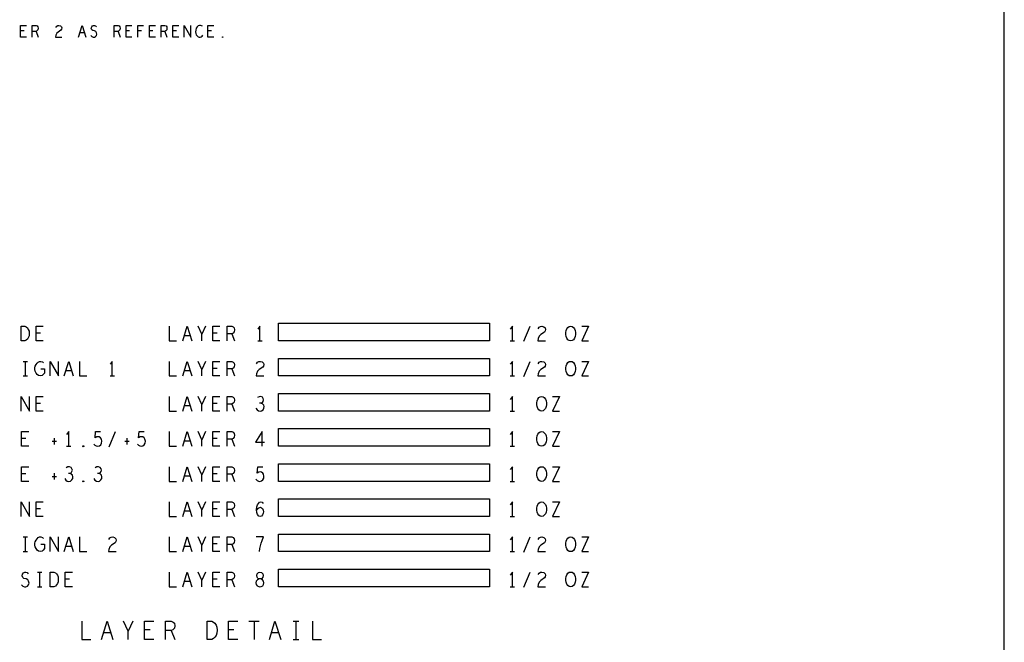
# Model space of a CAD drawing. Extents: x 28 to 61, y 25 to 46.
# Tile 37 of 50: x 52.6 to 61, y 30.3 to 35.6. Entities that reach past the tile are written whole.
import ezdxf

# ---------------------------------------------------------------- set-up
doc = ezdxf.new("R2010")
doc.units = 0
doc.layers.add('RVP8-IFD_F_fab', color=2, linetype='CONTINUOUS')

msp = doc.modelspace()

# ---------------------------------------------------------------- linework, layer by layer
at = {"layer": 'RVP8-IFD_F_fab'}
for points in [[(27.97, 24.965), (60.97, 24.965), (60.97, 45.965), (27.97, 45.965), (27.97, 24.965), (27.97, 24.965)], [(54.297, 35.472), (54.295, 35.473), (54.295, 35.477), (54.297, 35.478), (54.3, 35.477), (54.3, 35.473), (54.297, 35.472)], [(52.577, 32.88), (52.577, 33.005), (52.608, 33.005), (52.621, 32.999), (52.63, 32.99), (52.638, 32.978), (52.644, 32.963), (52.646, 32.942), (52.644, 32.922), (52.638, 32.907), (52.63, 32.895), (52.621, 32.886), (52.608, 32.88), (52.577, 32.88)], [(56.575, 33.03), (56.575, 32.88), (54.775, 32.88), (54.775, 33.03), (56.575, 33.03)], [(57.267, 32.88), (57.255, 32.882), (57.244, 32.89), (57.235, 32.903), (57.229, 32.918), (57.226, 32.934), (57.226, 32.951), (57.229, 32.968), (57.235, 32.982), (57.244, 32.995), (57.255, 33.003), (57.267, 33.005), (57.28, 33.003), (57.291, 32.995), (57.3, 32.982), (57.306, 32.968), (57.309, 32.951), (57.309, 32.934), (57.306, 32.918), (57.3, 32.903), (57.291, 32.89), (57.28, 32.882), (57.267, 32.88)], [(56.575, 32.73), (56.575, 32.58), (54.775, 32.58), (54.775, 32.73), (56.575, 32.73)], [(57.267, 32.58), (57.255, 32.582), (57.244, 32.59), (57.235, 32.603), (57.229, 32.618), (57.226, 32.634), (57.226, 32.651), (57.229, 32.668), (57.235, 32.682), (57.244, 32.695), (57.255, 32.703), (57.267, 32.705), (57.28, 32.703), (57.291, 32.695), (57.3, 32.682), (57.306, 32.668), (57.309, 32.651), (57.309, 32.634), (57.306, 32.618), (57.3, 32.603), (57.291, 32.59), (57.28, 32.582), (57.267, 32.58)], [(56.575, 32.43), (56.575, 32.28), (54.775, 32.28), (54.775, 32.43), (56.575, 32.43)], [(57.019, 32.28), (57.007, 32.282), (56.996, 32.29), (56.987, 32.303), (56.981, 32.318), (56.978, 32.334), (56.978, 32.351), (56.981, 32.368), (56.987, 32.382), (56.996, 32.395), (57.007, 32.403), (57.019, 32.405), (57.032, 32.403), (57.043, 32.395), (57.052, 32.382), (57.058, 32.368), (57.061, 32.351), (57.061, 32.334), (57.058, 32.318), (57.052, 32.303), (57.043, 32.29), (57.032, 32.282), (57.019, 32.28)], [(56.575, 32.13), (56.575, 31.98), (54.775, 31.98), (54.775, 32.13), (56.575, 32.13)], [(57.019, 31.98), (57.007, 31.982), (56.996, 31.99), (56.987, 32.003), (56.981, 32.018), (56.978, 32.034), (56.978, 32.051), (56.981, 32.068), (56.987, 32.082), (56.996, 32.095), (57.007, 32.103), (57.019, 32.105), (57.032, 32.103), (57.043, 32.095), (57.052, 32.082), (57.058, 32.068), (57.061, 32.051), (57.061, 32.034), (57.058, 32.018), (57.052, 32.003), (57.043, 31.99), (57.032, 31.982), (57.019, 31.98)], [(53.107, 31.976), (53.104, 31.978), (53.104, 31.982), (53.107, 31.984), (53.111, 31.982), (53.111, 31.978), (53.107, 31.976)], [(56.575, 31.83), (56.575, 31.68), (54.775, 31.68), (54.775, 31.83), (56.575, 31.83)], [(57.019, 31.68), (57.007, 31.682), (56.996, 31.69), (56.987, 31.703), (56.981, 31.718), (56.978, 31.734), (56.978, 31.751), (56.981, 31.768), (56.987, 31.782), (56.996, 31.795), (57.007, 31.803), (57.019, 31.805), (57.032, 31.803), (57.043, 31.795), (57.052, 31.782), (57.058, 31.768), (57.061, 31.751), (57.061, 31.734), (57.058, 31.718), (57.052, 31.703), (57.043, 31.69), (57.032, 31.682), (57.019, 31.68)], [(53.107, 31.676), (53.104, 31.678), (53.104, 31.682), (53.107, 31.684), (53.111, 31.682), (53.111, 31.678), (53.107, 31.676)], [(56.575, 31.53), (56.575, 31.38), (54.775, 31.38), (54.775, 31.53), (56.575, 31.53)], [(57.019, 31.38), (57.007, 31.382), (56.996, 31.39), (56.987, 31.403), (56.981, 31.418), (56.978, 31.434), (56.978, 31.451), (56.981, 31.468), (56.987, 31.482), (56.996, 31.495), (57.007, 31.503), (57.019, 31.505), (57.032, 31.503), (57.043, 31.495), (57.052, 31.482), (57.058, 31.468), (57.061, 31.451), (57.061, 31.434), (57.058, 31.418), (57.052, 31.403), (57.043, 31.39), (57.032, 31.382), (57.019, 31.38)], [(56.575, 31.23), (56.575, 31.08), (54.775, 31.08), (54.775, 31.23), (56.575, 31.23)], [(57.267, 31.08), (57.255, 31.082), (57.244, 31.09), (57.235, 31.103), (57.229, 31.118), (57.226, 31.134), (57.226, 31.151), (57.229, 31.168), (57.235, 31.182), (57.244, 31.195), (57.255, 31.203), (57.267, 31.205), (57.28, 31.203), (57.291, 31.195), (57.3, 31.182), (57.306, 31.168), (57.309, 31.151), (57.309, 31.134), (57.306, 31.118), (57.3, 31.103), (57.291, 31.09), (57.28, 31.082), (57.267, 31.08)], [(52.825, 30.78), (52.825, 30.905), (52.856, 30.905), (52.869, 30.899), (52.878, 30.89), (52.886, 30.878), (52.892, 30.863), (52.894, 30.842), (52.892, 30.822), (52.886, 30.807), (52.878, 30.795), (52.869, 30.786), (52.856, 30.78), (52.825, 30.78)], [(54.615, 30.78), (54.626, 30.782), (54.639, 30.788), (54.646, 30.799), (54.65, 30.813), (54.646, 30.828), (54.637, 30.84), (54.623, 30.847), (54.608, 30.847), (54.598, 30.851), (54.591, 30.861), (54.588, 30.876), (54.592, 30.89), (54.603, 30.901), (54.615, 30.905), (54.628, 30.901), (54.639, 30.89), (54.643, 30.876), (54.64, 30.861), (54.633, 30.851), (54.623, 30.847), (54.608, 30.847), (54.594, 30.84), (54.584, 30.828), (54.581, 30.813), (54.584, 30.799), (54.592, 30.788), (54.605, 30.782), (54.615, 30.78)], [(56.575, 30.93), (56.575, 30.78), (54.775, 30.78), (54.775, 30.93), (56.575, 30.93)], [(57.267, 30.78), (57.255, 30.782), (57.244, 30.79), (57.235, 30.803), (57.229, 30.818), (57.226, 30.834), (57.226, 30.851), (57.229, 30.868), (57.235, 30.882), (57.244, 30.895), (57.255, 30.903), (57.267, 30.905), (57.28, 30.903), (57.291, 30.895), (57.3, 30.882), (57.306, 30.868), (57.309, 30.851), (57.309, 30.834), (57.306, 30.818), (57.3, 30.803), (57.291, 30.79), (57.28, 30.782), (57.267, 30.78)], [(54.165, 30.33), (54.165, 30.486), (54.204, 30.486), (54.219, 30.478), (54.231, 30.468), (54.241, 30.452), (54.248, 30.434), (54.25, 30.408), (54.248, 30.382), (54.241, 30.364), (54.231, 30.348), (54.219, 30.338), (54.204, 30.33), (54.165, 30.33)]]:
    msp.add_lwpolyline(points, close=True, dxfattribs=at)
for points in [[(52.622, 35.475), (52.572, 35.475), (52.572, 35.575), (52.622, 35.575)], [(52.672, 35.475), (52.672, 35.575), (52.704, 35.575), (52.714, 35.57), (52.72, 35.563), (52.723, 35.55), (52.72, 35.537), (52.712, 35.528), (52.704, 35.523), (52.672, 35.523)], [(52.874, 35.558), (52.881, 35.568), (52.89, 35.573), (52.9, 35.575), (52.912, 35.572), (52.921, 35.563), (52.924, 35.553), (52.922, 35.543), (52.917, 35.535), (52.892, 35.518), (52.881, 35.507), (52.874, 35.49), (52.871, 35.475), (52.924, 35.475)], [(53.066, 35.475), (53.097, 35.575), (53.129, 35.475)], [(53.171, 35.488), (53.181, 35.48), (53.192, 35.475), (53.202, 35.475), (53.212, 35.48), (53.22, 35.488), (53.224, 35.5), (53.221, 35.512), (53.215, 35.522), (53.204, 35.528), (53.189, 35.532), (53.18, 35.538), (53.176, 35.55), (53.179, 35.562), (53.185, 35.57), (53.194, 35.575), (53.202, 35.575), (53.211, 35.572), (53.219, 35.563)], [(53.372, 35.475), (53.372, 35.575), (53.404, 35.575), (53.414, 35.57), (53.42, 35.563), (53.422, 35.55), (53.42, 35.537), (53.412, 35.528), (53.404, 35.523), (53.372, 35.523)], [(53.522, 35.475), (53.473, 35.475), (53.473, 35.575), (53.522, 35.575)], [(53.574, 35.475), (53.574, 35.575), (53.621, 35.575)], [(53.723, 35.475), (53.672, 35.475), (53.672, 35.575), (53.723, 35.575)], [(53.772, 35.475), (53.772, 35.575), (53.804, 35.575), (53.814, 35.57), (53.82, 35.563), (53.822, 35.55), (53.82, 35.537), (53.812, 35.528), (53.804, 35.523), (53.772, 35.523)], [(53.922, 35.475), (53.872, 35.475), (53.872, 35.575), (53.922, 35.575)], [(53.969, 35.475), (53.969, 35.575), (54.026, 35.475), (54.026, 35.575)], [(54.125, 35.567), (54.117, 35.572), (54.109, 35.575), (54.099, 35.575), (54.087, 35.57), (54.079, 35.562), (54.072, 35.552), (54.067, 35.535), (54.066, 35.52), (54.069, 35.505), (54.072, 35.495), (54.08, 35.485), (54.089, 35.478), (54.097, 35.475), (54.106, 35.475), (54.115, 35.478), (54.122, 35.483), (54.129, 35.49)], [(54.223, 35.475), (54.172, 35.475), (54.172, 35.575), (54.223, 35.575)], [(52.602, 35.527), (52.572, 35.527)], [(52.704, 35.523), (52.723, 35.475)], [(53.117, 35.51), (53.077, 35.51)], [(53.404, 35.523), (53.422, 35.475)], [(53.502, 35.527), (53.473, 35.527)], [(53.604, 35.527), (53.574, 35.527)], [(53.702, 35.527), (53.672, 35.527)], [(53.804, 35.523), (53.822, 35.475)], [(53.902, 35.527), (53.872, 35.527)], [(54.202, 35.527), (54.172, 35.527)], [(52.766, 32.88), (52.704, 32.88), (52.704, 33.005), (52.766, 33.005)], [(53.84, 33.005), (53.84, 32.88), (53.902, 32.88)], [(53.957, 32.88), (53.995, 33.005), (54.034, 32.88)], [(54.119, 32.88), (54.119, 32.936), (54.088, 33.005)], [(54.15, 33.005), (54.119, 32.936)], [(54.274, 32.88), (54.212, 32.88), (54.212, 33.005), (54.274, 33.005)], [(54.336, 32.88), (54.336, 33.005), (54.375, 33.005), (54.388, 32.999), (54.395, 32.99), (54.398, 32.974), (54.395, 32.957), (54.386, 32.947), (54.375, 32.94), (54.336, 32.94)], [(54.615, 32.88), (54.615, 33.005), (54.597, 32.98)], [(56.771, 32.88), (56.771, 33.005), (56.753, 32.98)], [(56.868, 32.876), (56.923, 33.005)], [(56.99, 32.984), (56.999, 32.997), (57.01, 33.003), (57.023, 33.005), (57.038, 33.001), (57.049, 32.99), (57.052, 32.978), (57.05, 32.965), (57.044, 32.955), (57.013, 32.934), (56.999, 32.92), (56.99, 32.899), (56.987, 32.88), (57.052, 32.88)], [(57.362, 33.005), (57.421, 33.005), (57.362, 32.88), (57.421, 32.88)], [(52.742, 32.945), (52.704, 32.945)], [(54.02, 32.924), (53.971, 32.924)], [(54.25, 32.945), (54.212, 32.945)], [(54.375, 32.94), (54.398, 32.88)], [(54.597, 32.88), (54.634, 32.88)], [(56.753, 32.88), (56.79, 32.88)], [(52.593, 32.705), (52.63, 32.705)], [(52.611, 32.705), (52.611, 32.58)], [(52.745, 32.642), (52.776, 32.642), (52.776, 32.605), (52.766, 32.592), (52.756, 32.584), (52.74, 32.58), (52.725, 32.584), (52.714, 32.592), (52.704, 32.605), (52.698, 32.62), (52.695, 32.636), (52.695, 32.651), (52.698, 32.663), (52.704, 32.678), (52.714, 32.69), (52.723, 32.699), (52.735, 32.705), (52.746, 32.705), (52.759, 32.701), (52.768, 32.692)], [(52.824, 32.58), (52.824, 32.705), (52.895, 32.58), (52.895, 32.705)], [(52.945, 32.58), (52.983, 32.705), (53.022, 32.58)], [(53.076, 32.705), (53.076, 32.58), (53.138, 32.58)], [(53.355, 32.58), (53.355, 32.705), (53.337, 32.68)], [(53.84, 32.705), (53.84, 32.58), (53.902, 32.58)], [(53.957, 32.58), (53.995, 32.705), (54.034, 32.58)], [(54.119, 32.58), (54.119, 32.636), (54.088, 32.705)], [(54.15, 32.705), (54.119, 32.636)], [(54.274, 32.58), (54.212, 32.58), (54.212, 32.705), (54.274, 32.705)], [(54.336, 32.58), (54.336, 32.705), (54.375, 32.705), (54.388, 32.699), (54.395, 32.69), (54.398, 32.674), (54.395, 32.657), (54.386, 32.647), (54.375, 32.64), (54.336, 32.64)], [(54.586, 32.684), (54.595, 32.697), (54.606, 32.703), (54.619, 32.705), (54.634, 32.701), (54.645, 32.69), (54.648, 32.678), (54.646, 32.665), (54.64, 32.655), (54.609, 32.634), (54.595, 32.62), (54.586, 32.599), (54.583, 32.58), (54.648, 32.58)], [(56.771, 32.58), (56.771, 32.705), (56.753, 32.68)], [(56.868, 32.576), (56.923, 32.705)], [(56.99, 32.684), (56.999, 32.697), (57.01, 32.703), (57.023, 32.705), (57.038, 32.701), (57.049, 32.69), (57.052, 32.678), (57.05, 32.665), (57.044, 32.655), (57.013, 32.634), (56.999, 32.62), (56.99, 32.599), (56.987, 32.58), (57.052, 32.58)], [(57.362, 32.705), (57.421, 32.705), (57.362, 32.58), (57.421, 32.58)], [(53.008, 32.624), (52.959, 32.624)], [(54.02, 32.624), (53.971, 32.624)], [(54.25, 32.645), (54.212, 32.645)], [(54.375, 32.64), (54.398, 32.58)], [(52.593, 32.58), (52.63, 32.58)], [(53.337, 32.58), (53.374, 32.58)], [(56.753, 32.58), (56.79, 32.58)], [(52.576, 32.28), (52.576, 32.405), (52.647, 32.28), (52.647, 32.405)], [(52.766, 32.28), (52.704, 32.28), (52.704, 32.405), (52.766, 32.405)], [(53.84, 32.405), (53.84, 32.28), (53.902, 32.28)], [(53.957, 32.28), (53.995, 32.405), (54.034, 32.28)], [(54.119, 32.28), (54.119, 32.336), (54.088, 32.405)], [(54.15, 32.405), (54.119, 32.336)], [(54.274, 32.28), (54.212, 32.28), (54.212, 32.405), (54.274, 32.405)], [(54.336, 32.28), (54.336, 32.405), (54.375, 32.405), (54.388, 32.399), (54.395, 32.39), (54.398, 32.374), (54.395, 32.357), (54.386, 32.347), (54.375, 32.34), (54.336, 32.34)], [(54.626, 32.347), (54.636, 32.353), (54.643, 32.363), (54.646, 32.376), (54.643, 32.388), (54.636, 32.399), (54.622, 32.405), (54.608, 32.403), (54.594, 32.395)], [(56.771, 32.28), (56.771, 32.405), (56.753, 32.38)], [(57.114, 32.405), (57.173, 32.405), (57.114, 32.28), (57.173, 32.28)], [(52.742, 32.345), (52.704, 32.345)], [(54.02, 32.324), (53.971, 32.324)], [(54.25, 32.345), (54.212, 32.345)], [(54.375, 32.34), (54.398, 32.28)], [(54.581, 32.305), (54.591, 32.29), (54.603, 32.282), (54.617, 32.28), (54.629, 32.282), (54.642, 32.292), (54.65, 32.305), (54.651, 32.318), (54.648, 32.332), (54.637, 32.342), (54.626, 32.347), (54.612, 32.347)], [(56.753, 32.28), (56.79, 32.28)], [(52.642, 31.98), (52.58, 31.98), (52.58, 32.105), (52.642, 32.105)], [(52.618, 32.045), (52.58, 32.045)], [(52.859, 32.049), (52.859, 31.995)], [(52.983, 31.98), (52.983, 32.105), (52.965, 32.08)], [(53.197, 31.999), (53.207, 31.988), (53.218, 31.982), (53.231, 31.98), (53.245, 31.984), (53.256, 31.992), (53.264, 32.007), (53.266, 32.024), (53.262, 32.04), (53.255, 32.051), (53.244, 32.059), (53.233, 32.061), (53.222, 32.059), (53.208, 32.051), (53.213, 32.105), (53.255, 32.105)], [(53.328, 31.976), (53.383, 32.105)], [(53.479, 32.049), (53.479, 31.995)], [(53.569, 31.999), (53.579, 31.988), (53.59, 31.982), (53.603, 31.98), (53.617, 31.984), (53.628, 31.992), (53.636, 32.007), (53.638, 32.024), (53.634, 32.04), (53.627, 32.051), (53.616, 32.059), (53.605, 32.061), (53.594, 32.059), (53.58, 32.051), (53.585, 32.105), (53.627, 32.105)], [(53.84, 32.105), (53.84, 31.98), (53.902, 31.98)], [(53.957, 31.98), (53.995, 32.105), (54.034, 31.98)], [(54.119, 31.98), (54.119, 32.036), (54.088, 32.105)], [(54.15, 32.105), (54.119, 32.036)], [(54.274, 31.98), (54.212, 31.98), (54.212, 32.105), (54.274, 32.105)], [(54.25, 32.045), (54.212, 32.045)], [(54.336, 31.98), (54.336, 32.105), (54.375, 32.105), (54.388, 32.099), (54.395, 32.09), (54.398, 32.074), (54.395, 32.057), (54.386, 32.047), (54.375, 32.04), (54.336, 32.04)], [(54.375, 32.04), (54.398, 31.98)], [(54.634, 31.98), (54.634, 32.105), (54.577, 32.015), (54.654, 32.015)], [(56.771, 31.98), (56.771, 32.105), (56.753, 32.08)], [(57.114, 32.105), (57.173, 32.105), (57.114, 31.98), (57.173, 31.98)], [(52.842, 32.022), (52.88, 32.022)], [(52.965, 31.98), (53.002, 31.98)], [(53.462, 32.022), (53.5, 32.022)], [(54.02, 32.024), (53.971, 32.024)], [(56.753, 31.98), (56.79, 31.98)], [(52.642, 31.68), (52.58, 31.68), (52.58, 31.805), (52.642, 31.805)], [(52.994, 31.747), (53.004, 31.753), (53.011, 31.763), (53.014, 31.776), (53.011, 31.788), (53.004, 31.799), (52.99, 31.805), (52.976, 31.803), (52.962, 31.795)], [(53.242, 31.747), (53.252, 31.753), (53.259, 31.763), (53.262, 31.776), (53.259, 31.788), (53.252, 31.799), (53.238, 31.805), (53.224, 31.803), (53.21, 31.795)], [(53.84, 31.805), (53.84, 31.68), (53.902, 31.68)], [(53.957, 31.68), (53.995, 31.805), (54.034, 31.68)], [(54.119, 31.68), (54.119, 31.736), (54.088, 31.805)], [(54.15, 31.805), (54.119, 31.736)], [(54.274, 31.68), (54.212, 31.68), (54.212, 31.805), (54.274, 31.805)], [(54.336, 31.68), (54.336, 31.805), (54.375, 31.805), (54.388, 31.799), (54.395, 31.79), (54.398, 31.774), (54.395, 31.757), (54.386, 31.747), (54.375, 31.74), (54.336, 31.74)], [(54.581, 31.699), (54.591, 31.688), (54.602, 31.682), (54.615, 31.68), (54.629, 31.684), (54.64, 31.692), (54.648, 31.707), (54.65, 31.724), (54.646, 31.74), (54.639, 31.751), (54.628, 31.759), (54.617, 31.761), (54.606, 31.759), (54.592, 31.751), (54.597, 31.805), (54.639, 31.805)], [(56.771, 31.68), (56.771, 31.805), (56.753, 31.78)], [(57.114, 31.805), (57.173, 31.805), (57.114, 31.68), (57.173, 31.68)], [(52.618, 31.745), (52.58, 31.745)], [(52.842, 31.722), (52.88, 31.722)], [(52.859, 31.749), (52.859, 31.695)], [(52.949, 31.705), (52.959, 31.69), (52.971, 31.682), (52.985, 31.68), (52.997, 31.682), (53.01, 31.692), (53.018, 31.705), (53.019, 31.718), (53.016, 31.732), (53.005, 31.742), (52.994, 31.747), (52.98, 31.747)], [(53.197, 31.705), (53.207, 31.69), (53.219, 31.682), (53.233, 31.68), (53.245, 31.682), (53.258, 31.692), (53.266, 31.705), (53.267, 31.718), (53.264, 31.732), (53.253, 31.742), (53.242, 31.747), (53.228, 31.747)], [(54.02, 31.724), (53.971, 31.724)], [(54.25, 31.745), (54.212, 31.745)], [(54.375, 31.74), (54.398, 31.68)], [(56.753, 31.68), (56.79, 31.68)], [(52.576, 31.38), (52.576, 31.505), (52.647, 31.38), (52.647, 31.505)], [(52.766, 31.38), (52.704, 31.38), (52.704, 31.505), (52.766, 31.505)], [(52.742, 31.445), (52.704, 31.445)], [(53.84, 31.505), (53.84, 31.38), (53.902, 31.38)], [(53.957, 31.38), (53.995, 31.505), (54.034, 31.38)], [(54.119, 31.38), (54.119, 31.436), (54.088, 31.505)], [(54.15, 31.505), (54.119, 31.436)], [(54.274, 31.38), (54.212, 31.38), (54.212, 31.505), (54.274, 31.505)], [(54.25, 31.445), (54.212, 31.445)], [(54.336, 31.38), (54.336, 31.505), (54.375, 31.505), (54.388, 31.499), (54.395, 31.49), (54.398, 31.474), (54.395, 31.457), (54.386, 31.447), (54.375, 31.44), (54.336, 31.44)], [(54.375, 31.44), (54.398, 31.38)], [(54.586, 31.432), (54.597, 31.447), (54.606, 31.455), (54.619, 31.459), (54.629, 31.455), (54.637, 31.447), (54.643, 31.434), (54.645, 31.42), (54.643, 31.407), (54.637, 31.395), (54.628, 31.384), (54.617, 31.38), (54.605, 31.384), (54.594, 31.397), (54.588, 31.415), (54.586, 31.436), (54.589, 31.463), (54.594, 31.478), (54.602, 31.492), (54.612, 31.503), (54.623, 31.505), (54.634, 31.501), (54.642, 31.49)], [(56.771, 31.38), (56.771, 31.505), (56.753, 31.48)], [(57.114, 31.505), (57.173, 31.505), (57.114, 31.38), (57.173, 31.38)], [(54.02, 31.424), (53.971, 31.424)], [(56.753, 31.38), (56.79, 31.38)], [(52.593, 31.205), (52.63, 31.205)], [(52.611, 31.205), (52.611, 31.08)], [(52.745, 31.142), (52.776, 31.142), (52.776, 31.105), (52.766, 31.092), (52.756, 31.084), (52.74, 31.08), (52.725, 31.084), (52.714, 31.092), (52.704, 31.105), (52.698, 31.12), (52.695, 31.136), (52.695, 31.151), (52.698, 31.163), (52.704, 31.178), (52.714, 31.19), (52.723, 31.199), (52.735, 31.205), (52.746, 31.205), (52.759, 31.201), (52.768, 31.192)], [(52.824, 31.08), (52.824, 31.205), (52.895, 31.08), (52.895, 31.205)], [(52.945, 31.08), (52.983, 31.205), (53.022, 31.08)], [(53.076, 31.205), (53.076, 31.08), (53.138, 31.08)], [(53.326, 31.184), (53.335, 31.197), (53.346, 31.203), (53.359, 31.205), (53.374, 31.201), (53.385, 31.19), (53.388, 31.178), (53.386, 31.165), (53.38, 31.155), (53.349, 31.134), (53.335, 31.12), (53.326, 31.099), (53.323, 31.08), (53.388, 31.08)], [(53.84, 31.205), (53.84, 31.08), (53.902, 31.08)], [(53.957, 31.08), (53.995, 31.205), (54.034, 31.08)], [(54.119, 31.08), (54.119, 31.136), (54.088, 31.205)], [(54.15, 31.205), (54.119, 31.136)], [(54.274, 31.08), (54.212, 31.08), (54.212, 31.205), (54.274, 31.205)], [(54.336, 31.08), (54.336, 31.205), (54.375, 31.205), (54.388, 31.199), (54.395, 31.19), (54.398, 31.174), (54.395, 31.157), (54.386, 31.147), (54.375, 31.14), (54.336, 31.14)], [(54.612, 31.08), (54.615, 31.107), (54.62, 31.13), (54.626, 31.151), (54.634, 31.174), (54.646, 31.205), (54.584, 31.205)], [(56.771, 31.08), (56.771, 31.205), (56.753, 31.18)], [(56.868, 31.076), (56.923, 31.205)], [(56.99, 31.184), (56.999, 31.197), (57.01, 31.203), (57.023, 31.205), (57.038, 31.201), (57.049, 31.19), (57.052, 31.178), (57.05, 31.165), (57.044, 31.155), (57.013, 31.134), (56.999, 31.12), (56.99, 31.099), (56.987, 31.08), (57.052, 31.08)], [(57.362, 31.205), (57.421, 31.205), (57.362, 31.08), (57.421, 31.08)], [(53.008, 31.124), (52.959, 31.124)], [(54.02, 31.124), (53.971, 31.124)], [(54.25, 31.145), (54.212, 31.145)], [(54.375, 31.14), (54.398, 31.08)], [(52.593, 31.08), (52.63, 31.08)], [(56.753, 31.08), (56.79, 31.08)], [(52.579, 30.797), (52.591, 30.786), (52.605, 30.78), (52.618, 30.78), (52.63, 30.786), (52.639, 30.797), (52.644, 30.811), (52.641, 30.826), (52.633, 30.838), (52.619, 30.847), (52.601, 30.851), (52.59, 30.859), (52.585, 30.874), (52.588, 30.888), (52.596, 30.899), (52.607, 30.905), (52.618, 30.905), (52.629, 30.901), (52.638, 30.89)], [(52.717, 30.905), (52.754, 30.905)], [(52.735, 30.905), (52.735, 30.78)], [(53.014, 30.78), (52.952, 30.78), (52.952, 30.905), (53.014, 30.905)], [(53.84, 30.905), (53.84, 30.78), (53.902, 30.78)], [(53.957, 30.78), (53.995, 30.905), (54.034, 30.78)], [(54.119, 30.78), (54.119, 30.836), (54.088, 30.905)], [(54.15, 30.905), (54.119, 30.836)], [(54.274, 30.78), (54.212, 30.78), (54.212, 30.905), (54.274, 30.905)], [(54.336, 30.78), (54.336, 30.905), (54.375, 30.905), (54.388, 30.899), (54.395, 30.89), (54.398, 30.874), (54.395, 30.857), (54.386, 30.847), (54.375, 30.84), (54.336, 30.84)], [(56.771, 30.78), (56.771, 30.905), (56.753, 30.88)], [(56.868, 30.776), (56.923, 30.905)], [(56.99, 30.884), (56.999, 30.897), (57.01, 30.903), (57.023, 30.905), (57.038, 30.901), (57.049, 30.89), (57.052, 30.878), (57.05, 30.865), (57.044, 30.855), (57.013, 30.834), (56.999, 30.82), (56.99, 30.799), (56.987, 30.78), (57.052, 30.78)], [(57.362, 30.905), (57.421, 30.905), (57.362, 30.78), (57.421, 30.78)], [(52.717, 30.78), (52.754, 30.78)], [(52.99, 30.845), (52.952, 30.845)], [(54.02, 30.824), (53.971, 30.824)], [(54.25, 30.845), (54.212, 30.845)], [(54.375, 30.84), (54.398, 30.78)], [(56.753, 30.78), (56.79, 30.78)], [(53.094, 30.486), (53.094, 30.33), (53.173, 30.33)], [(53.264, 30.33), (53.312, 30.486), (53.361, 30.33)], [(53.491, 30.33), (53.491, 30.4), (53.452, 30.486)], [(53.531, 30.486), (53.491, 30.4)], [(53.71, 30.33), (53.631, 30.33), (53.631, 30.486), (53.71, 30.486)], [(53.81, 30.33), (53.81, 30.486), (53.859, 30.486), (53.875, 30.478), (53.885, 30.468), (53.889, 30.447), (53.885, 30.426), (53.873, 30.413), (53.859, 30.405), (53.81, 30.405)], [(54.426, 30.33), (54.347, 30.33), (54.347, 30.486), (54.426, 30.486)], [(54.521, 30.486), (54.61, 30.486)], [(54.565, 30.486), (54.565, 30.33)], [(54.696, 30.33), (54.744, 30.486), (54.793, 30.33)], [(54.9, 30.486), (54.947, 30.486)], [(54.923, 30.486), (54.923, 30.33)], [(55.063, 30.486), (55.063, 30.33), (55.142, 30.33)], [(53.344, 30.385), (53.281, 30.385)], [(53.678, 30.411), (53.631, 30.411)], [(53.859, 30.405), (53.889, 30.33)], [(54.394, 30.411), (54.347, 30.411)], [(54.776, 30.385), (54.713, 30.385)], [(54.9, 30.33), (54.947, 30.33)]]:
    msp.add_lwpolyline(points, dxfattribs=at)

doc.saveas('drawing.dxf')
